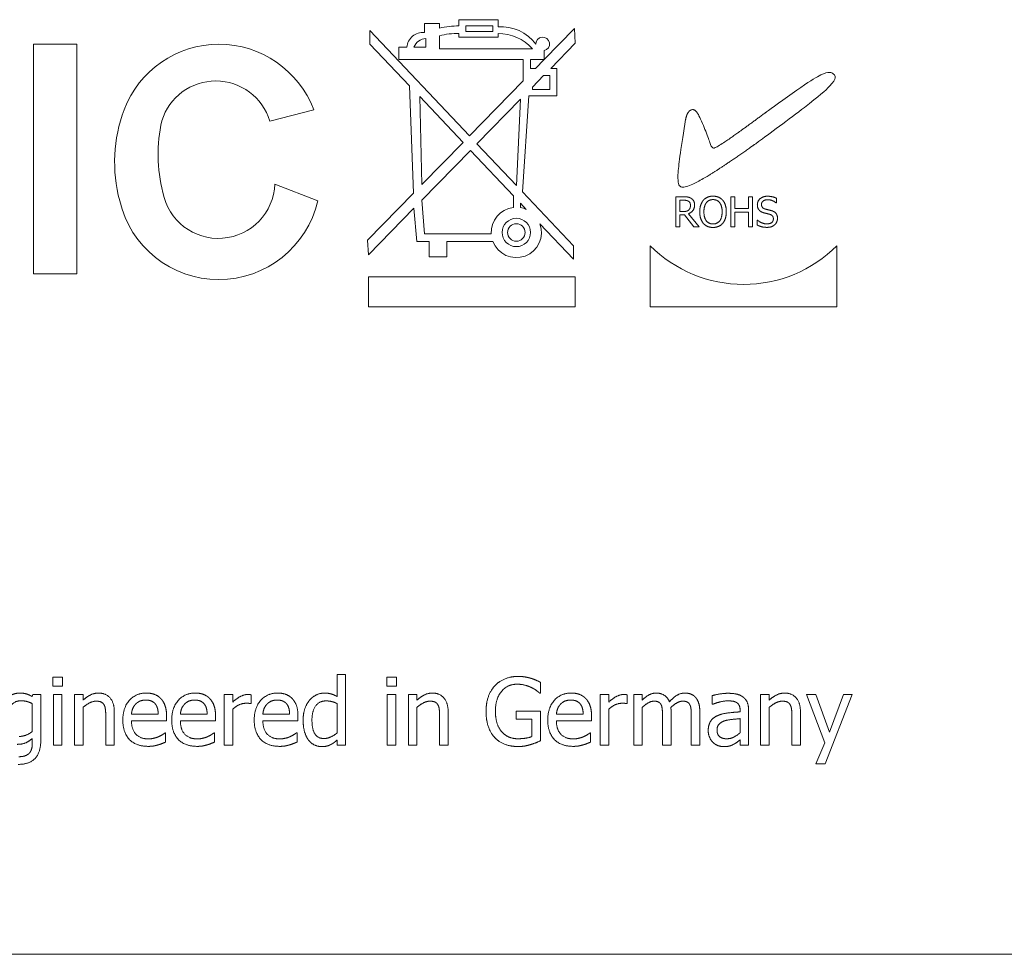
# Model space of a CAD drawing. Header units: millimetres. Extents: x 0 to 1188, y 0 to 840.
# Tile 11 of 19: x 398 to 411, y 203 to 215. Entities that reach past the tile are written whole.
import ezdxf

# ---------------------------------------------------------------- set-up
doc = ezdxf.new("R2010")
doc.units = ezdxf.units.MM
doc.header["$LTSCALE"] = 2
doc.layers.add('Sichtbar (ISO)', color=7, linetype='Continuous', lineweight=50)

msp = doc.modelspace()

# ---------------------------------------------------------------- linework, layer by layer
at = {"layer": 'Sichtbar (ISO)', "lineweight": 5}
for p, q in [((403.3354, 215.1202), (403.1356, 215.1202)), ((403.1356, 215.1202), (403.1356, 215.0022)), ((403.3354, 215.0612), (403.3354, 215.1202)), ((404.116, 215.1731), (403.5955, 215.1731)), ((403.5955, 215.1731), (403.5955, 215.0929)), ((403.6886, 215.0147), (403.6886, 215.0929)), ((403.6886, 215.0929), (404.0463, 215.0929)), ((404.0463, 215.0929), (404.0463, 215.0147)), ((404.116, 215.0796), (404.116, 215.1731)), ((403.7356, 213.6263), (402.4101, 215.0281)), ((402.4101, 215.0281), (402.4101, 214.8491)), ((403.3354, 214.7854), (403.3354, 214.9596)), ((403.5955, 214.9881), (403.5955, 214.9386)), ((404.0463, 215.0147), (403.6886, 215.0147)), ((404.116, 214.9386), (404.116, 214.9881)), ((405.1337, 215.0562), (404.7311, 214.6445)), ((405.1442, 214.8594), (405.1337, 215.0562)), ((397.9325, 214.8453), (397.9325, 211.79)), ((398.5086, 214.8453), (397.9325, 214.8453)), ((398.5086, 211.79), (398.5086, 214.8453)), ((402.4101, 214.8491), (402.9379, 214.2909)), ((403.1556, 214.921), (403.1556, 214.8075)), ((403.5955, 214.9386), (404.116, 214.9386)), ((404.8168, 214.5244), (405.1442, 214.8594)), ((402.9023, 214.8075), (402.7974, 214.8075)), ((402.7974, 214.8075), (402.7974, 214.6445)), ((403.1556, 214.8075), (402.9955, 214.8075)), ((404.5723, 214.7854), (403.3354, 214.7854)), ((404.7311, 214.6445), (404.7311, 214.7609)), ((402.7974, 214.6445), (404.4506, 214.6445)), ((404.4506, 214.6445), (404.4506, 214.3576)), ((404.5482, 214.5244), (404.5482, 214.6445)), ((404.5482, 214.6445), (404.7311, 214.6445)), ((404.7311, 214.6445), (404.6137, 214.5244)), ((404.6137, 214.5244), (404.5482, 214.5244)), ((404.5723, 214.2744), (404.7231, 214.4286)), ((404.7231, 214.4286), (404.8044, 214.4286)), ((404.8044, 214.4286), (404.8044, 214.242)), ((404.8964, 214.5244), (404.8168, 214.5244)), ((404.8964, 214.1575), (404.8964, 214.5244)), ((402.9379, 214.2909), (402.9884, 212.8621)), ((404.4506, 214.3576), (403.7356, 213.6263)), ((404.5723, 214.242), (404.5723, 214.2744)), ((404.8044, 214.242), (404.5723, 214.242)), ((403.1001, 212.9762), (403.0728, 214.1481)), ((403.0728, 214.1481), (403.6495, 213.5383)), ((403.8354, 213.5207), (404.4143, 214.1128)), ((404.4143, 214.1128), (404.3594, 212.9666)), ((404.4413, 212.88), (404.5244, 214.1575)), ((404.5244, 214.1575), (404.8964, 214.1575)), ((401.078, 213.8237), (401.6632, 213.9742)), ((403.6495, 213.5383), (403.1001, 212.9762)), ((404.3594, 212.9666), (403.8354, 213.5207)), ((403.1001, 212.7686), (403.7494, 213.4327)), ((403.7494, 213.4327), (404.3201, 212.8291)), ((401.7156, 212.762), (401.1449, 212.9847)), ((402.9884, 212.8621), (402.3773, 212.237)), ((405.1188, 212.1635), (404.4413, 212.88)), ((403.1356, 212.3209), (403.1001, 212.7686)), ((404.3201, 212.8291), (404.3201, 212.6722)), ((404.4143, 212.7294), (404.4922, 212.6471)), ((404.4143, 212.67), (404.4143, 212.7294)), ((406.4821, 212.8146), (406.4821, 212.4146)), ((406.5851, 212.8146), (406.4821, 212.8146)), ((406.5352, 212.6181), (406.5352, 212.7685)), ((406.5352, 212.7685), (406.5881, 212.7685)), ((407.2127, 212.8146), (407.2127, 212.4146)), ((407.2659, 212.8146), (407.2127, 212.8146)), ((407.2659, 212.6577), (407.2659, 212.8146)), ((407.45, 212.8146), (407.45, 212.6577)), ((407.5031, 212.8146), (407.45, 212.8146)), ((407.5031, 212.4146), (407.5031, 212.8146)), ((407.8169, 212.7322), (407.8208, 212.7322)), ((407.8208, 212.7322), (407.8208, 212.7958)), ((402.3895, 212.0418), (402.9955, 212.6617)), ((402.9955, 212.6617), (403.0358, 212.2202)), ((406.5819, 212.6181), (406.5352, 212.6181)), ((406.7916, 212.4146), (406.6493, 212.5886)), ((407.45, 212.6577), (407.2659, 212.6577)), ((407.2659, 212.6104), (407.45, 212.6104)), ((407.2659, 212.4146), (407.2659, 212.6104)), ((407.45, 212.6104), (407.45, 212.4146)), ((404.674, 212.4549), (405.1188, 211.9845)), ((406.5352, 212.5737), (406.5962, 212.5737)), ((406.5352, 212.4146), (406.5352, 212.5737)), ((406.5962, 212.5737), (406.7226, 212.4146)), ((407.5644, 212.5053), (407.5644, 212.4386)), ((407.5683, 212.5053), (407.5644, 212.5053)), ((406.4821, 212.4146), (406.5352, 212.4146)), ((406.7226, 212.4146), (406.7916, 212.4146)), ((407.2127, 212.4146), (407.2659, 212.4146)), ((407.45, 212.4146), (407.5031, 212.4146)), ((402.3773, 212.237), (402.3895, 212.0418)), ((403.0358, 212.2202), (403.2003, 212.2202)), ((404.0249, 212.3209), (403.1356, 212.3209)), ((403.2003, 212.2202), (403.2003, 212.0129)), ((403.435, 212.0129), (403.435, 212.2202)), ((403.435, 212.2202), (404.0463, 212.2202)), ((405.1188, 211.9845), (405.1188, 212.1635)), ((406.1407, 212.1635), (406.1407, 211.3476)), ((408.6274, 211.3476), (408.6274, 212.1635)), ((403.2003, 212.0129), (403.435, 212.0129)), ((397.9325, 211.79), (398.5086, 211.79)), ((402.3895, 211.7476), (402.3895, 211.3476)), ((405.1442, 211.7476), (402.3895, 211.7476)), ((405.1442, 211.3476), (405.1442, 211.7476)), ((402.3895, 211.3476), (405.1442, 211.3476)), ((406.1407, 211.3476), (408.6274, 211.3476)), ((401.9736, 206.451), (401.9736, 206.1592)), ((402.0874, 206.451), (401.9736, 206.451)), ((402.0874, 205.5109), (402.0874, 206.451)), ((398.1898, 206.4167), (398.1898, 206.2985)), ((398.3189, 206.4167), (398.1898, 206.4167)), ((398.1898, 206.2985), (398.3189, 206.2985)), ((398.3189, 206.2985), (398.3189, 206.4167)), ((402.6337, 206.4167), (402.6337, 206.2985)), ((402.7628, 206.4167), (402.6337, 206.4167)), ((402.6337, 206.2985), (402.7628, 206.2985)), ((402.7628, 206.2985), (402.7628, 206.4167)), ((404.6795, 206.2052), (404.6795, 206.3496)), ((397.9229, 206.1862), (397.9163, 206.1578)), ((398.0301, 206.1862), (397.9229, 206.1862)), ((398.0301, 205.5882), (398.0301, 206.1862)), ((398.1971, 206.1862), (398.1971, 205.5109)), ((398.3109, 206.1862), (398.1971, 206.1862)), ((398.3109, 205.5109), (398.3109, 206.1862)), ((398.4779, 206.1862), (398.4779, 205.5109)), ((398.5917, 206.1862), (398.4779, 206.1862)), ((398.5917, 206.1111), (398.5917, 206.1862)), ((400.4705, 206.1862), (400.4705, 205.5109)), ((400.5843, 206.1862), (400.4705, 206.1862)), ((400.5843, 206.0856), (400.5843, 206.1862)), ((400.8286, 206.0644), (400.8286, 206.1826)), ((402.641, 206.1862), (402.641, 205.5109)), ((402.7548, 206.1862), (402.641, 206.1862)), ((402.7548, 205.5109), (402.7548, 206.1862)), ((402.9218, 206.1862), (402.9218, 205.5109)), ((403.0355, 206.1862), (402.9218, 206.1862)), ((403.0355, 206.1111), (403.0355, 206.1862)), ((404.6693, 206.2052), (404.6795, 206.2052)), ((405.4759, 206.1862), (405.4759, 205.5109)), ((405.5897, 206.1862), (405.4759, 206.1862)), ((405.5897, 206.0856), (405.5897, 206.1862)), ((405.834, 206.0644), (405.834, 206.1826)), ((405.9223, 206.1862), (405.9223, 205.5109)), ((406.036, 206.1862), (405.9223, 206.1862)), ((406.036, 206.1118), (406.036, 206.1862)), ((406.9681, 206.1716), (406.9681, 206.0557)), ((407.6114, 206.1862), (407.6114, 205.5109)), ((407.7252, 206.1862), (407.6114, 206.1862)), ((407.7252, 206.1111), (407.7252, 206.1862)), ((408.2226, 206.1862), (408.4676, 205.5437)), ((408.3451, 206.1862), (408.2226, 206.1862)), ((408.5296, 205.6859), (408.3451, 206.1862)), ((408.4684, 205.2622), (408.8316, 206.1862)), ((408.7134, 206.1862), (408.5296, 205.6859)), ((408.8316, 206.1862), (408.7134, 206.1862)), ((397.9163, 206.0652), (397.9163, 205.6939)), ((400.8227, 206.0644), (400.8286, 206.0644)), ((401.9736, 206.0652), (401.9736, 205.675)), ((405.8282, 206.0644), (405.834, 206.0644)), ((406.9681, 206.0557), (406.9747, 206.0557)), ((398.5917, 205.5109), (398.5917, 206.0156)), ((399.0082, 205.5109), (399.0082, 205.9492)), ((399.5931, 205.9237), (399.2364, 205.9237)), ((400.2444, 205.9237), (399.8877, 205.9237)), ((400.5843, 205.5109), (400.5843, 205.99)), ((401.342, 205.9237), (400.9854, 205.9237)), ((403.0355, 205.5109), (403.0355, 206.0156)), ((403.452, 205.5109), (403.452, 205.9492)), ((404.3564, 205.9638), (404.3564, 205.8588)), ((404.6831, 205.9638), (404.3564, 205.9638)), ((404.6831, 205.5707), (404.6831, 205.9638)), ((405.2498, 205.9237), (404.8932, 205.9237)), ((405.5897, 205.5109), (405.5897, 205.99)), ((406.036, 205.5109), (406.036, 206.0156)), ((406.3052, 205.9018), (406.3052, 205.5109)), ((406.4189, 205.5109), (406.4189, 205.9558)), ((406.6881, 205.9018), (406.6881, 205.5109)), ((406.8018, 205.5109), (406.8018, 205.9558)), ((407.3379, 205.9769), (407.3379, 205.955)), ((407.4517, 205.5109), (407.4517, 205.9725)), ((407.7252, 205.5109), (407.7252, 206.0156)), ((408.1416, 205.5109), (408.1416, 205.9492)), ((398.8944, 205.896), (398.8944, 205.5109)), ((399.2364, 205.8369), (399.7039, 205.8369)), ((399.7039, 205.8369), (399.7039, 205.8989)), ((399.8877, 205.8369), (400.3552, 205.8369)), ((400.3552, 205.8369), (400.3552, 205.8989)), ((400.9854, 205.8369), (401.4529, 205.8369)), ((401.4529, 205.8369), (401.4529, 205.8989)), ((403.3382, 205.896), (403.3382, 205.5109)), ((404.3564, 205.8588), (404.565, 205.8588)), ((404.565, 205.8588), (404.565, 205.6261)), ((404.8932, 205.8369), (405.3607, 205.8369)), ((405.3607, 205.8369), (405.3607, 205.8989)), ((407.3379, 205.8646), (407.3379, 205.6772)), ((408.0279, 205.896), (408.0279, 205.5109)), ((399.6915, 205.6764), (399.685, 205.6764)), ((399.6915, 205.5524), (399.6915, 205.6764)), ((400.3428, 205.6764), (400.3363, 205.6764)), ((400.3428, 205.5524), (400.3428, 205.6764)), ((401.4405, 205.6764), (401.4339, 205.6764)), ((401.4405, 205.5524), (401.4405, 205.6764)), ((405.3483, 205.6764), (405.3417, 205.6764)), ((405.3483, 205.5524), (405.3483, 205.6764)), ((397.9163, 205.6006), (397.9163, 205.5415)), ((398.1971, 205.5109), (398.3109, 205.5109)), ((398.4779, 205.5109), (398.5917, 205.5109)), ((398.8944, 205.5109), (399.0082, 205.5109)), ((400.4705, 205.5109), (400.5843, 205.5109)), ((401.9736, 205.5794), (401.9736, 205.5109)), ((401.9736, 205.5109), (402.0874, 205.5109)), ((402.641, 205.5109), (402.7548, 205.5109)), ((402.9218, 205.5109), (403.0355, 205.5109)), ((403.3382, 205.5109), (403.452, 205.5109)), ((405.4759, 205.5109), (405.5897, 205.5109)), ((405.9223, 205.5109), (406.036, 205.5109)), ((406.3052, 205.5109), (406.4189, 205.5109)), ((406.6881, 205.5109), (406.8018, 205.5109)), ((407.3379, 205.5823), (407.3379, 205.5109)), ((407.3379, 205.5109), (407.4517, 205.5109)), ((407.6114, 205.5109), (407.7252, 205.5109)), ((408.0279, 205.5109), (408.1416, 205.5109)), ((408.4676, 205.5437), (408.3466, 205.2622)), ((408.3466, 205.2622), (408.4684, 205.2622)), ((387.0808, 202.7261), (430.7808, 202.7261))]:
    msp.add_line(p, q, dxfattribs=at)
for radius in [0.1892, 0.1163]:
    msp.add_circle((404.3594, 212.3395), radius, dxfattribs=at)
for centre, radius, start, end in [((403.7049, 213.1124), 1.9835, 93.16166, 100.73706), ((404.1531, 214.4996), 0.5813, 36.5865, 93.66825), ((403.1145, 214.7904), 0.2128, 84.28446, 175.3926), ((403.569, 214.0306), 0.9579, 88.41517, 104.11719), ((404.1259, 214.3954), 0.5929, 41.14185, 90.95748), ((400.4008, 213.495), 1.3503, 20.78626, 159.21374), ((403.1617, 214.7427), 0.1784, 91.97703, 158.70088), ((404.7104, 214.8491), 0.0905, 283.25893, 181.9279), ((400.359, 213.6058), 0.7513, 16.86028, 162.91368), ((401.0069, 213.2765), 1.9945, 159.52308, 194.94921), ((401.6087, 213.376), 2.0187, 167.10281, 194.41817), ((400.393, 213.013), 0.7525, 190.6935, 357.84786), ((400.3977, 213.0632), 1.3518, 192.87595, 347.12405), ((404.3594, 212.3395), 0.3351, 96.73054, 183.17533), ((404.3594, 212.3395), 0.3351, 66.64676, 80.56567), ((404.3594, 212.3395), 0.3351, 200.84502, 20.14871), ((407.3841, 213.4023), 1.7551, 224.89503, 315.10497)]:
    msp.add_arc(centre, radius, start, end, dxfattribs=at)
for points, degree in [([(406.6133, 213.8432), (406.478, 213.0286), (406.4986, 212.88), (406.6886, 212.88), (408.6274, 214.3005), (408.6274, 214.415), (408.5466, 214.501), (408.3626, 214.4537), (407.0095, 213.4327), (406.9608, 213.4447), (406.9313, 213.5622), (406.7649, 213.9865), (406.7163, 213.9975), (406.6303, 213.9488), (406.6133, 213.8432)], 4), ([(406.6869, 212.7935), (406.6659, 212.8071), (406.6195, 212.8146), (406.5851, 212.8146)], 2), ([(406.5881, 212.7685), (406.6101, 212.7685), (406.6402, 212.7624), (406.6516, 212.7549)], 2), ([(406.6516, 212.7549), (406.6646, 212.7462), (406.6769, 212.7193), (406.6769, 212.7018)], 2), ([(406.7323, 212.706), (406.7323, 212.7374), (406.708, 212.7799), (406.6869, 212.7935)], 2), ([(406.8487, 212.7689), (406.8257, 212.7413), (406.8007, 212.6648), (406.8007, 212.6146)], 2), ([(406.9774, 212.823), (406.9372, 212.823), (406.872, 212.7954), (406.8487, 212.7689)], 2), ([(406.8561, 212.6146), (406.8561, 212.6535), (406.873, 212.7151), (406.8889, 212.7355)], 2), ([(406.8889, 212.7355), (406.9054, 212.7569), (406.9488, 212.777), (406.9777, 212.777)], 2), ([(407.1064, 212.7689), (407.0837, 212.7945), (407.0182, 212.823), (406.9774, 212.823)], 2), ([(406.9777, 212.777), (407.0056, 212.777), (407.0503, 212.7562), (407.0662, 212.7355)], 2), ([(407.0662, 212.7355), (407.0817, 212.7154), (407.0989, 212.6541), (407.0989, 212.6146)], 2), ([(407.1543, 212.6146), (407.1543, 212.6645), (407.1291, 212.7423), (407.1064, 212.7689)], 2), ([(407.7018, 212.8217), (407.6432, 212.8217), (407.5673, 212.7559), (407.5673, 212.7073)], 2), ([(407.6227, 212.7128), (407.6227, 212.741), (407.6684, 212.7757), (407.7054, 212.7757)], 2), ([(407.8208, 212.7958), (407.7952, 212.8084), (407.7355, 212.8217), (407.7018, 212.8217)], 2), ([(407.7054, 212.7757), (407.7381, 212.7757), (407.7978, 212.7497), (407.8169, 212.7322)], 2), ([(406.6542, 212.6389), (406.6415, 212.6262), (406.6049, 212.6181), (406.5819, 212.6181)], 2), ([(406.6493, 212.5886), (406.6876, 212.6029), (406.7323, 212.6622), (406.7323, 212.706)], 2), ([(406.6769, 212.7018), (406.6769, 212.681), (406.6659, 212.6499), (406.6542, 212.6389)], 2), ([(406.8007, 212.6146), (406.8007, 212.5653), (406.8253, 212.4872), (406.8484, 212.4606)], 2), ([(406.9777, 212.4522), (406.9223, 212.4522), (406.8561, 212.5358), (406.8561, 212.6146)], 2), ([(407.0989, 212.6146), (407.0989, 212.5358), (407.0331, 212.4522), (406.9777, 212.4522)], 2), ([(407.1064, 212.4606), (407.1297, 212.4872), (407.1543, 212.5659), (407.1543, 212.6146)], 2), ([(407.5673, 212.7073), (407.5673, 212.6839), (407.5809, 212.6483), (407.5932, 212.635)], 2), ([(407.5932, 212.635), (407.6059, 212.6217), (407.6386, 212.6052), (407.6594, 212.5997)], 2), ([(407.6749, 212.6506), (407.6496, 212.6574), (407.6227, 212.6875), (407.6227, 212.7128)], 2), ([(407.6594, 212.5997), (407.6824, 212.5938), (407.7132, 212.5867), (407.7317, 212.5815)], 2), ([(407.7569, 212.6295), (407.7407, 212.6343), (407.6918, 212.646), (407.6749, 212.6506)], 2), ([(407.8364, 212.5287), (407.8364, 212.5659), (407.7981, 212.6168), (407.7569, 212.6295)], 2), ([(406.8484, 212.4606), (406.872, 212.4337), (406.9368, 212.4061), (406.9774, 212.4061)], 2), ([(406.9774, 212.4061), (407.0166, 212.4061), (407.0817, 212.4327), (407.1064, 212.4606)], 2), ([(407.6918, 212.4535), (407.661, 212.4535), (407.5945, 212.4807), (407.5683, 212.5053)], 2), ([(407.7809, 212.5202), (407.7809, 212.4901), (407.7359, 212.4535), (407.6918, 212.4535)], 2), ([(407.7317, 212.5815), (407.7573, 212.5741), (407.7809, 212.5442), (407.7809, 212.5202)], 2), ([(407.8001, 212.4437), (407.8172, 212.4596), (407.8364, 212.505), (407.8364, 212.5287)], 2), ([(407.5644, 212.4386), (407.5913, 212.4256), (407.6522, 212.4074), (407.6957, 212.4074)], 2), ([(407.6957, 212.4074), (407.7323, 212.4074), (407.7809, 212.4262), (407.8001, 212.4437)], 2), ([(404.3848, 206.4269), (404.2893, 206.4269), (404.1288, 206.3627), (404.0741, 206.3037)], 2), ([(404.5518, 206.4021), (404.5139, 206.4138), (404.4308, 206.4269), (404.3848, 206.4269)], 2), ([(404.0741, 206.3037), (404.0172, 206.2424), (403.956, 206.0703), (403.956, 205.9616)], 2), ([(404.0807, 205.9652), (404.0807, 206.1279), (404.2411, 206.3233), (404.371, 206.3233)], 2), ([(404.371, 206.3233), (404.4249, 206.3233), (404.519, 206.2993), (404.5555, 206.281)], 2), ([(404.6795, 206.3496), (404.6569, 206.3613), (404.5825, 206.3934), (404.5518, 206.4021)], 2), ([(397.7486, 206.2052), (397.6932, 206.2052), (397.5889, 206.1578), (397.5509, 206.1148)], 2), ([(397.9163, 206.1578), (397.8777, 206.1804), (397.8011, 206.2052), (397.7486, 206.2052)], 2), ([(398.7967, 206.2052), (398.7412, 206.2052), (398.6428, 206.1571), (398.5917, 206.1111)], 2), ([(399.0082, 205.9492), (399.0082, 206.0739), (398.8958, 206.2052), (398.7967, 206.2052)], 2), ([(399.4334, 206.2052), (399.2941, 206.2052), (399.1212, 206.0097), (399.1212, 205.8449)], 2), ([(399.6288, 206.1301), (399.5931, 206.1687), (399.4961, 206.2052), (399.4334, 206.2052)], 2), ([(400.0847, 206.2052), (399.9454, 206.2052), (399.7725, 206.0097), (399.7725, 205.8449)], 2), ([(400.2801, 206.1301), (400.2444, 206.1687), (400.1474, 206.2052), (400.0847, 206.2052)], 2), ([(400.7826, 206.1862), (400.7389, 206.1862), (400.6462, 206.141), (400.5843, 206.0856)], 2), ([(400.8286, 206.1826), (400.8176, 206.1848), (400.8001, 206.1862), (400.7826, 206.1862)], 2), ([(401.1823, 206.2052), (401.043, 206.2052), (400.8702, 206.0097), (400.8702, 205.8449)], 2), ([(401.3778, 206.1301), (401.342, 206.1687), (401.245, 206.2052), (401.1823, 206.2052)], 2), ([(401.8066, 206.2052), (401.749, 206.2052), (401.6447, 206.1549), (401.6075, 206.1111)], 2), ([(401.9736, 206.1592), (401.9321, 206.1826), (401.8569, 206.2052), (401.8066, 206.2052)], 2), ([(403.2405, 206.2052), (403.1851, 206.2052), (403.0866, 206.1571), (403.0355, 206.1111)], 2), ([(403.452, 205.9492), (403.452, 206.0739), (403.3397, 206.2052), (403.2405, 206.2052)], 2), ([(404.5555, 206.281), (404.5992, 206.2606), (404.6467, 206.2249), (404.6693, 206.2052)], 2), ([(405.0901, 206.2052), (404.9508, 206.2052), (404.7779, 206.0097), (404.7779, 205.8449)], 2), ([(405.2855, 206.1301), (405.2498, 206.1687), (405.1528, 206.2052), (405.0901, 206.2052)], 2), ([(405.7881, 206.1862), (405.7443, 206.1862), (405.6517, 206.141), (405.5897, 206.0856)], 2), ([(405.834, 206.1826), (405.8231, 206.1848), (405.8056, 206.1862), (405.7881, 206.1862)], 2), ([(406.2206, 206.2052), (406.168, 206.2052), (406.0805, 206.1563), (406.036, 206.1118)], 2), ([(406.3971, 206.0885), (406.373, 206.1505), (406.2804, 206.2052), (406.2206, 206.2052)], 2), ([(406.6035, 206.2052), (406.5466, 206.2052), (406.4488, 206.1461), (406.3971, 206.0885)], 2), ([(406.7449, 206.1476), (406.7187, 206.1782), (406.6472, 206.2052), (406.6035, 206.2052)], 2), ([(407.1745, 206.2023), (407.1169, 206.2023), (406.9995, 206.1804), (406.9681, 206.1716)], 2), ([(407.378, 206.152), (407.3401, 206.1804), (407.2445, 206.2023), (407.1745, 206.2023)], 2), ([(407.9301, 206.2052), (407.8747, 206.2052), (407.7762, 206.1571), (407.7252, 206.1111)], 2), ([(408.1416, 205.9492), (408.1416, 206.0739), (408.0293, 206.2052), (407.9301, 206.2052)], 2), ([(397.5816, 205.8573), (397.5816, 205.9762), (397.6808, 206.1031), (397.7668, 206.1031)], 2), ([(397.7668, 206.1031), (397.8026, 206.1031), (397.874, 206.0856), (397.9163, 206.0652)], 2), ([(398.5917, 206.0156), (398.6347, 206.052), (398.7244, 206.0973), (398.7667, 206.0973)], 2), ([(398.7667, 206.0973), (398.8091, 206.0973), (398.8586, 206.0725), (398.8725, 206.0469)], 2), ([(398.8725, 206.0469), (398.8856, 206.0229), (398.8944, 205.9426), (398.8944, 205.896)], 2), ([(399.2364, 205.9237), (399.2401, 205.9667), (399.2663, 206.0316), (399.2919, 206.0586)], 2), ([(399.2919, 206.0586), (399.3181, 206.0849), (399.3816, 206.1118), (399.4268, 206.1118)], 2), ([(399.4268, 206.1118), (399.4727, 206.1118), (399.5347, 206.0849), (399.5544, 206.0593)], 2), ([(399.5544, 206.0593), (399.5727, 206.0367), (399.5916, 205.9696), (399.5931, 205.9237)], 2), ([(399.7039, 205.8989), (399.7039, 205.9798), (399.6653, 206.0914), (399.6288, 206.1301)], 2), ([(399.8877, 205.9237), (399.8914, 205.9667), (399.9176, 206.0316), (399.9432, 206.0586)], 2), ([(399.9432, 206.0586), (399.9694, 206.0849), (400.0329, 206.1118), (400.0781, 206.1118)], 2), ([(400.0781, 206.1118), (400.124, 206.1118), (400.186, 206.0849), (400.2057, 206.0593)], 2), ([(400.2057, 206.0593), (400.224, 206.0367), (400.2429, 205.9696), (400.2444, 205.9237)], 2), ([(400.3552, 205.8989), (400.3552, 205.9798), (400.3166, 206.0914), (400.2801, 206.1301)], 2), ([(400.5843, 205.99), (400.6251, 206.0294), (400.7155, 206.0695), (400.7615, 206.0695)], 2), ([(400.7615, 206.0695), (400.7812, 206.0695), (400.8096, 206.0681), (400.8227, 206.0644)], 2), ([(400.9854, 205.9237), (400.989, 205.9667), (401.0153, 206.0316), (401.0408, 206.0586)], 2), ([(401.0408, 206.0586), (401.0671, 206.0849), (401.1305, 206.1118), (401.1757, 206.1118)], 2), ([(401.1757, 206.1118), (401.2217, 206.1118), (401.2837, 206.0849), (401.3034, 206.0593)], 2), ([(401.3034, 206.0593), (401.3216, 206.0367), (401.3406, 205.9696), (401.342, 205.9237)], 2), ([(401.4529, 205.8989), (401.4529, 205.9798), (401.4142, 206.0914), (401.3778, 206.1301)], 2), ([(401.6075, 206.1111), (401.5674, 206.0622), (401.5214, 205.9324), (401.5214, 205.8434)], 2), ([(401.6389, 205.8456), (401.6389, 205.9696), (401.7381, 206.1009), (401.8256, 206.1009)], 2), ([(401.8256, 206.1009), (401.8642, 206.1009), (401.9313, 206.0856), (401.9736, 206.0652)], 2), ([(403.0355, 206.0156), (403.0786, 206.052), (403.1683, 206.0973), (403.2106, 206.0973)], 2), ([(403.2106, 206.0973), (403.2529, 206.0973), (403.3025, 206.0725), (403.3163, 206.0469)], 2), ([(403.3163, 206.0469), (403.3295, 206.0229), (403.3382, 205.9426), (403.3382, 205.896)], 2), ([(404.8932, 205.9237), (404.8968, 205.9667), (404.9231, 206.0316), (404.9486, 206.0586)], 2), ([(404.9486, 206.0586), (404.9749, 206.0849), (405.0383, 206.1118), (405.0835, 206.1118)], 2), ([(405.0835, 206.1118), (405.1295, 206.1118), (405.1915, 206.0849), (405.2112, 206.0593)], 2), ([(405.2112, 206.0593), (405.2294, 206.0367), (405.2484, 205.9696), (405.2498, 205.9237)], 2), ([(405.3607, 205.8989), (405.3607, 205.9798), (405.322, 206.0914), (405.2855, 206.1301)], 2), ([(405.5897, 205.99), (405.6305, 206.0294), (405.721, 206.0695), (405.7669, 206.0695)], 2), ([(405.7669, 206.0695), (405.7866, 206.0695), (405.815, 206.0681), (405.8282, 206.0644)], 2), ([(406.036, 206.0156), (406.074, 206.0513), (406.1549, 206.0973), (406.1914, 206.0973)], 2), ([(406.1914, 206.0973), (406.23, 206.0973), (406.2745, 206.0739), (406.2862, 206.0498)], 2), ([(406.2862, 206.0498), (406.2979, 206.028), (406.3052, 205.9485), (406.3052, 205.9018)], 2), ([(406.4167, 206.0134), (406.4591, 206.0542), (406.5393, 206.0973), (406.5743, 206.0973)], 2), ([(406.5743, 206.0973), (406.6129, 206.0973), (406.6574, 206.0739), (406.6691, 206.0498)], 2), ([(406.6691, 206.0498), (406.6808, 206.028), (406.6881, 205.9485), (406.6881, 205.9018)], 2), ([(406.8018, 205.9558), (406.8018, 206.025), (406.7719, 206.1169), (406.7449, 206.1476)], 2), ([(406.9747, 206.0557), (407.0279, 206.0783), (407.1344, 206.1016), (407.1738, 206.1016)], 2), ([(407.1738, 206.1016), (407.2073, 206.1016), (407.2701, 206.0929), (407.292, 206.079)], 2), ([(407.292, 206.079), (407.3138, 206.0652), (407.3379, 206.0163), (407.3379, 205.9769)], 2), ([(407.4517, 205.9725), (407.4517, 206.036), (407.4152, 206.1242), (407.378, 206.152)], 2), ([(407.7252, 206.0156), (407.7682, 206.052), (407.8579, 206.0973), (407.9002, 206.0973)], 2), ([(407.9002, 206.0973), (407.9425, 206.0973), (407.9921, 206.0725), (408.006, 206.0469)], 2), ([(408.006, 206.0469), (408.0191, 206.0229), (408.0279, 205.9426), (408.0279, 205.896)], 2), ([(403.956, 205.9616), (403.956, 205.8471), (404.0165, 205.6706), (404.0734, 205.6108)], 2), ([(404.1631, 205.6925), (404.123, 205.7391), (404.0807, 205.8748), (404.0807, 205.9652)], 2), ([(406.4189, 205.9558), (406.4189, 205.9747), (406.4175, 206.0032), (406.4167, 206.0134)], 2), ([(407.0367, 205.904), (406.9725, 205.8755), (406.9134, 205.7763), (406.9134, 205.7063)], 2), ([(407.3379, 205.955), (407.2482, 205.9499), (407.0936, 205.9302), (407.0367, 205.904)], 2), ([(399.1212, 205.8449), (399.1212, 205.6772), (399.2992, 205.4956), (399.4611, 205.4956)], 2), ([(399.4596, 205.5947), (399.3546, 205.5947), (399.2364, 205.7195), (399.2364, 205.8369)], 2), ([(399.7725, 205.8449), (399.7725, 205.6772), (399.9505, 205.4956), (400.1124, 205.4956)], 2), ([(400.1109, 205.5947), (400.0059, 205.5947), (399.8877, 205.7195), (399.8877, 205.8369)], 2), ([(400.8702, 205.8449), (400.8702, 205.6772), (401.0481, 205.4956), (401.21, 205.4956)], 2), ([(401.2086, 205.5947), (401.1035, 205.5947), (400.9854, 205.7195), (400.9854, 205.8369)], 2), ([(401.5214, 205.8434), (401.5214, 205.7581), (401.5579, 205.6268), (401.5907, 205.5823)], 2), ([(401.7986, 205.5998), (401.7147, 205.5998), (401.6389, 205.726), (401.6389, 205.8456)], 2), ([(404.7779, 205.8449), (404.7779, 205.6772), (404.9559, 205.4956), (405.1178, 205.4956)], 2), ([(405.1163, 205.5947), (405.0113, 205.5947), (404.8932, 205.7195), (404.8932, 205.8369)], 2), ([(407.0308, 205.7144), (407.0308, 205.7654), (407.0899, 205.823), (407.1351, 205.8369)], 2), ([(407.1351, 205.8369), (407.1738, 205.8485), (407.2971, 205.8609), (407.3379, 205.8646)], 2), ([(397.9163, 205.6939), (397.8791, 205.6626), (397.7858, 205.6276), (397.7413, 205.6276)], 2), ([(399.685, 205.6764), (399.6711, 205.6648), (399.6288, 205.6392), (399.5982, 205.6246)], 2), ([(400.3363, 205.6764), (400.3224, 205.6648), (400.2801, 205.6392), (400.2495, 205.6246)], 2), ([(401.4339, 205.6764), (401.4201, 205.6648), (401.3778, 205.6392), (401.3471, 205.6246)], 2), ([(401.9736, 205.675), (401.9335, 205.6407), (401.8431, 205.5998), (401.7986, 205.5998)], 2), ([(404.3797, 205.5969), (404.3112, 205.5969), (404.2018, 205.6458), (404.1631, 205.6925)], 2), ([(405.3417, 205.6764), (405.3279, 205.6648), (405.2855, 205.6392), (405.2549, 205.6246)], 2), ([(406.9134, 205.7063), (406.9134, 205.6611), (406.9462, 205.5794), (406.9732, 205.5517)], 2), ([(407.1592, 205.5969), (407.0965, 205.5969), (407.0308, 205.656), (407.0308, 205.7144)], 2), ([(407.3379, 205.6772), (407.3, 205.6429), (407.2125, 205.5969), (407.1592, 205.5969)], 2), ([(397.7158, 205.5225), (397.7821, 205.5225), (397.8704, 205.5605), (397.9163, 205.6006)], 2), ([(397.7267, 205.2556), (397.8806, 205.2556), (398.0301, 205.4161), (398.0301, 205.5882)], 2), ([(397.9163, 205.5415), (397.9163, 205.4999), (397.901, 205.435), (397.8813, 205.4102)], 2), ([(399.5982, 205.6246), (399.569, 205.6115), (399.4968, 205.5947), (399.4596, 205.5947)], 2), ([(399.4611, 205.4956), (399.5019, 205.4956), (399.5559, 205.505), (399.5887, 205.5145)], 2), ([(399.5887, 205.5145), (399.612, 205.5211), (399.6719, 205.5444), (399.6915, 205.5524)], 2), ([(400.2495, 205.6246), (400.2203, 205.6115), (400.1481, 205.5947), (400.1109, 205.5947)], 2), ([(400.1124, 205.4956), (400.1532, 205.4956), (400.2072, 205.505), (400.24, 205.5145)], 2), ([(400.24, 205.5145), (400.2633, 205.5211), (400.3232, 205.5444), (400.3428, 205.5524)], 2), ([(401.3471, 205.6246), (401.318, 205.6115), (401.2458, 205.5947), (401.2086, 205.5947)], 2), ([(401.21, 205.4956), (401.2509, 205.4956), (401.3048, 205.505), (401.3377, 205.5145)], 2), ([(401.3377, 205.5145), (401.361, 205.5211), (401.4208, 205.5444), (401.4405, 205.5524)], 2), ([(401.5907, 205.5823), (401.6236, 205.5379), (401.7169, 205.4919), (401.7723, 205.4919)], 2), ([(401.7723, 205.4919), (401.8066, 205.4919), (401.8584, 205.5043), (401.8825, 205.516)], 2), ([(401.8825, 205.516), (401.9087, 205.5284), (401.9474, 205.5575), (401.9736, 205.5794)], 2), ([(404.0734, 205.6108), (404.1303, 205.5517), (404.2885, 205.4934), (404.3841, 205.4934)], 2), ([(404.565, 205.6261), (404.5307, 205.6115), (404.43, 205.5969), (404.3797, 205.5969)], 2), ([(404.3841, 205.4934), (404.4344, 205.4934), (404.5059, 205.5065), (404.5504, 205.5196)], 2), ([(404.5504, 205.5196), (404.5832, 205.5291), (404.6605, 205.5605), (404.6831, 205.5707)], 2), ([(405.2549, 205.6246), (405.2257, 205.6115), (405.1535, 205.5947), (405.1163, 205.5947)], 2), ([(405.1178, 205.4956), (405.1586, 205.4956), (405.2126, 205.505), (405.2454, 205.5145)], 2), ([(405.2454, 205.5145), (405.2688, 205.5211), (405.3286, 205.5444), (405.3483, 205.5524)], 2), ([(406.9732, 205.5517), (407.0017, 205.5233), (407.0768, 205.4919), (407.1184, 205.4919)], 2), ([(407.1184, 205.4919), (407.1694, 205.4919), (407.2256, 205.5087), (407.2555, 205.5247)], 2), ([(407.2555, 205.5247), (407.2774, 205.5357), (407.324, 205.5721), (407.3379, 205.5823)], 2), ([(397.8813, 205.4102), (397.8609, 205.3854), (397.788, 205.3577), (397.7355, 205.3577)], 2)]:
    msp.add_open_spline(points, degree=degree, dxfattribs=at)

doc.saveas('drawing.dxf')
